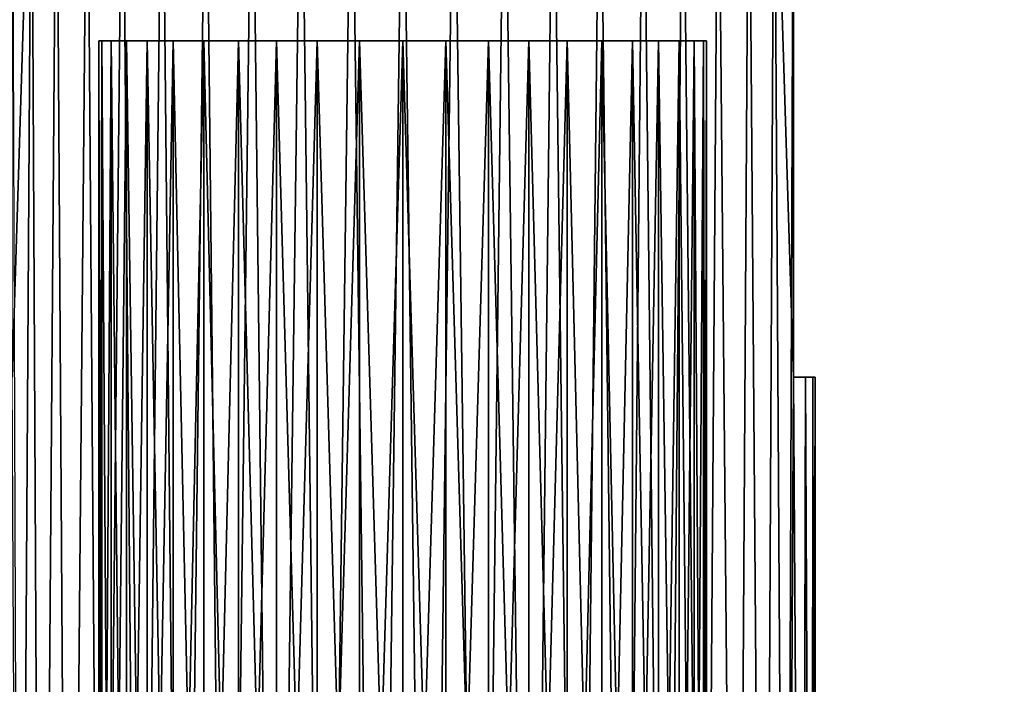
# Model space of a CAD drawing. Header units: millimetres. Extents: x -27 to 27, y -51 to 5.7.
# Tile 37 of 54: x -8.8 to 13.9, y -25.8 to -10.5. Entities that reach past the tile are written whole.
import ezdxf

# ---------------------------------------------------------------- set-up
doc = ezdxf.new("R2010")
doc.units = ezdxf.units.MM
doc.header["$LTSCALE"] = 52.148148
for name, color, linetype in [('13', 7, 'CONTINUOUS'), ('14', 7, 'CONTINUOUS'), ('15', 7, 'CONTINUOUS'), ('2', 7, 'CONTINUOUS'), ('3', 7, 'CONTINUOUS'), ('6', 7, 'CONTINUOUS'), ('60', 7, 'CONTINUOUS'), ('61', 7, 'CONTINUOUS'), ('7', 7, 'CONTINUOUS')]:
    doc.layers.add(name, color=color, linetype=linetype)

msp = doc.modelspace()

# ---------------------------------------------------------------- linework, layer by layer
at = {"layer": '13', "linetype": 'Continuous'}
for points in [[(-4.975, -11, 0.223), (-7, -11), (-5, -11), (-4.975, -11, 0.223)], [(-4.901, -11, 0.434), (-7, -11), (-4.975, -11, 0.223), (-4.901, -11, 0.434)], [(-6.929, -11, 0.996), (-7, -11), (-4.434, -11, 0.901), (-6.929, -11, 0.996)], [(-7, -11), (-6.929, -11, -0.996), (-5, -11), (-7, -11)], [(-4.434, -11, 0.901), (-7, -11), (-4.623, -11, 0.782), (-4.434, -11, 0.901)], [(-4.623, -11, 0.782), (-7, -11), (-4.782, -11, 0.623), (-4.623, -11, 0.782)], [(-4.782, -11, 0.623), (-7, -11), (-4.901, -11, 0.434), (-4.782, -11, 0.623)], [(-4.223, -11, 0.975), (-6.929, -11, 0.996), (-4.434, -11, 0.901), (-4.223, -11, 0.975)], [(-4, -11, 1), (-6.929, -11, 0.996), (-4.223, -11, 0.975), (-4, -11, 1)], [(6.716, -11, 1.972), (-6.929, -11, 0.996), (-4, -11, 1), (6.716, -11, 1.972)], [(-6.716, -11, 1.972), (-6.929, -11, 0.996), (6.716, -11, 1.972), (-6.716, -11, 1.972)], [(-6.929, -11, -0.996), (-6.716, -11, -1.972), (-4, -11, -1), (-6.929, -11, -0.996)], [(-5, -11), (-6.929, -11, -0.996), (-4.975, -11, -0.223), (-5, -11)], [(-4.975, -11, -0.223), (-6.929, -11, -0.996), (-4.901, -11, -0.434), (-4.975, -11, -0.223)], [(-4.901, -11, -0.434), (-6.929, -11, -0.996), (-4.782, -11, -0.623), (-4.901, -11, -0.434)], [(-4.782, -11, -0.623), (-6.929, -11, -0.996), (-4.623, -11, -0.782), (-4.782, -11, -0.623)], [(-4.623, -11, -0.782), (-6.929, -11, -0.996), (-4.434, -11, -0.901), (-4.623, -11, -0.782)], [(-4.434, -11, -0.901), (-6.929, -11, -0.996), (-4.223, -11, -0.975), (-4.434, -11, -0.901)], [(-4.223, -11, -0.975), (-6.929, -11, -0.996), (-4, -11, -1), (-4.223, -11, -0.975)], [(-6.716, -11, -1.972), (6.929, -11, -0.996), (4, -11, -1), (-6.716, -11, -1.972)], [(6.716, -11, -1.972), (6.929, -11, -0.996), (-6.716, -11, -1.972), (6.716, -11, -1.972)], [(-6.367, -11, -2.908), (6.716, -11, -1.972), (-6.716, -11, -1.972), (-6.367, -11, -2.908)], [(-6.367, -11, 2.908), (-6.716, -11, 1.972), (-3.562, -11, 2.893), (-6.367, -11, 2.908)], [(-4, -11, -1), (-6.716, -11, -1.972), (4, -11, -1), (-4, -11, -1)], [(-3.375, -11, 2.847), (-6.716, -11, 1.972), (-3.182, -11, 2.847), (-3.375, -11, 2.847)], [(-3.562, -11, 2.893), (-6.716, -11, 1.972), (-3.375, -11, 2.847), (-3.562, -11, 2.893)], [(-6.716, -11, 1.972), (6.367, -11, 2.908), (-3.182, -11, 2.847), (-6.716, -11, 1.972)], [(6.367, -11, 2.908), (-6.716, -11, 1.972), (6.716, -11, 1.972), (6.367, -11, 2.908)], [(6.716, -11, -1.972), (-6.367, -11, -2.908), (3.182, -11, -2.847), (6.716, -11, -1.972)], [(-6.367, -11, -2.908), (-5.889, -11, -3.784), (2.824, -11, -2.983), (-6.367, -11, -2.908)], [(3.182, -11, -2.847), (-6.367, -11, -2.908), (2.995, -11, -2.893), (3.182, -11, -2.847)], [(2.995, -11, -2.893), (-6.367, -11, -2.908), (2.824, -11, -2.983), (2.995, -11, -2.893)], [(-5.889, -11, 3.784), (-6.367, -11, 2.908), (-4.079, -11, 3.641), (-5.889, -11, 3.784)], [(-3.733, -11, 2.983), (-6.367, -11, 2.908), (-3.562, -11, 2.893), (-3.733, -11, 2.983)], [(-3.878, -11, 3.111), (-6.367, -11, 2.908), (-3.733, -11, 2.983), (-3.878, -11, 3.111)], [(-3.987, -11, 3.27), (-6.367, -11, 2.908), (-3.878, -11, 3.111), (-3.987, -11, 3.27)], [(-4.055, -11, 3.45), (-6.367, -11, 2.908), (-3.987, -11, 3.27), (-4.055, -11, 3.45)], [(-4.079, -11, 3.641), (-6.367, -11, 2.908), (-4.055, -11, 3.45), (-4.079, -11, 3.641)], [(2.479, -11, -3.641), (-5.889, -11, -3.784), (2.502, -11, -3.833), (2.479, -11, -3.641)], [(-5.889, -11, -3.784), (2.479, -11, -3.641), (2.502, -11, -3.45), (-5.889, -11, -3.784)], [(2.824, -11, -2.983), (-5.889, -11, -3.784), (2.68, -11, -3.111), (2.824, -11, -2.983)], [(2.68, -11, -3.111), (-5.889, -11, -3.784), (2.57, -11, -3.27), (2.68, -11, -3.111)], [(2.57, -11, -3.27), (-5.889, -11, -3.784), (2.502, -11, -3.45), (2.57, -11, -3.27)], [(-4.055, -11, 3.833), (-5.889, -11, 3.784), (-4.079, -11, 3.641), (-4.055, -11, 3.833)], [(-3.987, -11, 4.013), (-5.889, -11, 3.784), (-4.055, -11, 3.833), (-3.987, -11, 4.013)], [(-3.878, -11, 4.172), (-5.889, -11, 3.784), (-3.987, -11, 4.013), (-3.878, -11, 4.172)], [(-3.733, -11, 4.3), (-5.889, -11, 3.784), (-3.878, -11, 4.172), (-3.733, -11, 4.3)], [(-3.562, -11, 4.389), (-5.889, -11, 3.784), (-3.733, -11, 4.3), (-3.562, -11, 4.389)], [(-5.889, -11, -3.784), (-5.29, -11, -4.584), (2.502, -11, -3.833), (-5.889, -11, -3.784)], [(-5.29, -11, 4.584), (-5.889, -11, 3.784), (-3.562, -11, 4.389), (-5.29, -11, 4.584)], [(2.68, -11, -4.172), (-5.29, -11, -4.584), (2.824, -11, -4.3), (2.68, -11, -4.172)], [(2.824, -11, -4.3), (-5.29, -11, -4.584), (2.995, -11, -4.389), (2.824, -11, -4.3)], [(2.995, -11, -4.389), (-5.29, -11, -4.584), (3.182, -11, -4.436), (2.995, -11, -4.389)], [(3.182, -11, -4.436), (-5.29, -11, -4.584), (3.375, -11, -4.436), (3.182, -11, -4.436)], [(2.57, -11, -4.013), (-5.29, -11, -4.584), (2.68, -11, -4.172), (2.57, -11, -4.013)], [(-4.584, -11, 5.29), (-5.29, -11, 4.584), (4.584, -11, 5.29), (-4.584, -11, 5.29)], [(-3.375, -11, 4.436), (-5.29, -11, 4.584), (-3.562, -11, 4.389), (-3.375, -11, 4.436)], [(5.29, -11, 4.584), (-5.29, -11, 4.584), (-3.375, -11, 4.436), (5.29, -11, 4.584)], [(4.584, -11, 5.29), (-5.29, -11, 4.584), (5.29, -11, 4.584), (4.584, -11, 5.29)], [(-4.584, -11, -5.29), (5.29, -11, -4.584), (-5.29, -11, -4.584), (-4.584, -11, -5.29)], [(2.502, -11, -3.833), (-5.29, -11, -4.584), (2.57, -11, -4.013), (2.502, -11, -3.833)], [(-5.29, -11, -4.584), (5.29, -11, -4.584), (3.375, -11, -4.436), (-5.29, -11, -4.584)], [(4.584, -11, -5.29), (5.29, -11, -4.584), (-4.584, -11, -5.29), (4.584, -11, -5.29)], [(3.785, -11, 5.889), (-4.584, -11, 5.29), (4.584, -11, 5.29), (3.785, -11, 5.889)], [(-3.785, -11, 5.889), (-4.584, -11, 5.29), (3.785, -11, 5.889), (-3.785, -11, 5.889)], [(-3.785, -11, -5.889), (4.584, -11, -5.29), (-4.584, -11, -5.29), (-3.785, -11, -5.889)], [(6.716, -11, 1.972), (-4, -11, 1), (4, -11, 1), (6.716, -11, 1.972)], [(3.777, -11, -0.975), (-4, -11, -1), (4, -11, -1), (3.777, -11, -0.975)], [(-4, -11, 1), (-3.777, -11, 0.975), (4, -11, 1), (-4, -11, 1)], [(-3.777, -11, -0.975), (-4, -11, -1), (3.777, -11, -0.975), (-3.777, -11, -0.975)], [(2.908, -11, 6.367), (-3.785, -11, 5.889), (3.785, -11, 5.889), (2.908, -11, 6.367)], [(-2.908, -11, 6.367), (-3.785, -11, 5.889), (2.908, -11, 6.367), (-2.908, -11, 6.367)], [(3.785, -11, -5.889), (4.584, -11, -5.29), (-3.785, -11, -5.889), (3.785, -11, -5.889)], [(-2.908, -11, -6.367), (3.785, -11, -5.889), (-3.785, -11, -5.889), (-2.908, -11, -6.367)], [(-3.566, -11, -0.901), (-3.777, -11, -0.975), (3.566, -11, -0.901), (-3.566, -11, -0.901)], [(3.566, -11, -0.901), (-3.777, -11, -0.975), (3.777, -11, -0.975), (3.566, -11, -0.901)], [(-3.777, -11, 0.975), (-3.566, -11, 0.901), (3.777, -11, 0.975), (-3.777, -11, 0.975)], [(4, -11, 1), (-3.777, -11, 0.975), (3.777, -11, 0.975), (4, -11, 1)], [(-3.377, -11, -0.782), (-3.566, -11, -0.901), (3.377, -11, -0.782), (-3.377, -11, -0.782)], [(3.377, -11, -0.782), (-3.566, -11, -0.901), (3.566, -11, -0.901), (3.377, -11, -0.782)], [(-3.566, -11, 0.901), (-3.377, -11, 0.782), (3.566, -11, 0.901), (-3.566, -11, 0.901)], [(3.777, -11, 0.975), (-3.566, -11, 0.901), (3.566, -11, 0.901), (3.777, -11, 0.975)], [(-3.218, -11, -0.623), (-3.377, -11, -0.782), (3.218, -11, -0.623), (-3.218, -11, -0.623)], [(3.218, -11, -0.623), (-3.377, -11, -0.782), (3.377, -11, -0.782), (3.218, -11, -0.623)], [(-3.377, -11, 0.782), (-3.218, -11, 0.623), (3.377, -11, 0.782), (-3.377, -11, 0.782)], [(3.566, -11, 0.901), (-3.377, -11, 0.782), (3.377, -11, 0.782), (3.566, -11, 0.901)], [(-3.182, -11, 4.436), (5.29, -11, 4.584), (-3.375, -11, 4.436), (-3.182, -11, 4.436)], [(-3.099, -11, -0.434), (-3.218, -11, -0.623), (3.099, -11, -0.434), (-3.099, -11, -0.434)], [(3.099, -11, -0.434), (-3.218, -11, -0.623), (3.218, -11, -0.623), (3.099, -11, -0.434)], [(-3.218, -11, 0.623), (-3.099, -11, 0.434), (3.218, -11, 0.623), (-3.218, -11, 0.623)], [(3.377, -11, 0.782), (-3.218, -11, 0.623), (3.218, -11, 0.623), (3.377, -11, 0.782)], [(-2.995, -11, 4.389), (5.29, -11, 4.584), (-3.182, -11, 4.436), (-2.995, -11, 4.389)], [(-3.182, -11, 2.847), (6.367, -11, 2.908), (-2.995, -11, 2.893), (-3.182, -11, 2.847)], [(-3.099, -11, 0.434), (-3.025, -11, 0.223), (3.099, -11, 0.434), (-3.099, -11, 0.434)], [(-3.025, -11, -0.223), (-3.099, -11, -0.434), (3.025, -11, -0.223), (-3.025, -11, -0.223)], [(3.025, -11, -0.223), (-3.099, -11, -0.434), (3.099, -11, -0.434), (3.025, -11, -0.223)], [(3.218, -11, 0.623), (-3.099, -11, 0.434), (3.099, -11, 0.434), (3.218, -11, 0.623)], [(-3.025, -11, 0.223), (-3, -11), (3.025, -11, 0.223), (-3.025, -11, 0.223)], [(-3, -11), (-3.025, -11, -0.223), (3, -11), (-3, -11)], [(3, -11), (-3.025, -11, -0.223), (3.025, -11, -0.223), (3, -11)], [(3.099, -11, 0.434), (-3.025, -11, 0.223), (3.025, -11, 0.223), (3.099, -11, 0.434)], [(3.025, -11, 0.223), (-3, -11), (3, -11), (3.025, -11, 0.223)], [(-2.824, -11, 4.3), (5.29, -11, 4.584), (-2.995, -11, 4.389), (-2.824, -11, 4.3)], [(-2.995, -11, 2.893), (6.367, -11, 2.908), (-2.824, -11, 2.983), (-2.995, -11, 2.893)], [(1.972, -11, 6.716), (-2.908, -11, 6.367), (2.908, -11, 6.367), (1.972, -11, 6.716)], [(-1.972, -11, 6.716), (-2.908, -11, 6.367), (1.972, -11, 6.716), (-1.972, -11, 6.716)], [(-1.972, -11, -6.716), (2.908, -11, -6.367), (-2.908, -11, -6.367), (-1.972, -11, -6.716)], [(2.908, -11, -6.367), (3.785, -11, -5.889), (-2.908, -11, -6.367), (2.908, -11, -6.367)], [(-2.68, -11, 4.172), (5.29, -11, 4.584), (-2.824, -11, 4.3), (-2.68, -11, 4.172)], [(6.367, -11, 2.908), (5.889, -11, 3.784), (-2.824, -11, 2.983), (6.367, -11, 2.908)], [(-2.824, -11, 2.983), (5.889, -11, 3.784), (-2.68, -11, 3.111), (-2.824, -11, 2.983)], [(-2.57, -11, 4.013), (5.29, -11, 4.584), (-2.68, -11, 4.172), (-2.57, -11, 4.013)], [(-2.68, -11, 3.111), (5.889, -11, 3.784), (-2.57, -11, 3.27), (-2.68, -11, 3.111)], [(-2.502, -11, 3.833), (5.29, -11, 4.584), (-2.57, -11, 4.013), (-2.502, -11, 3.833)], [(-2.57, -11, 3.27), (5.889, -11, 3.784), (-2.502, -11, 3.45), (-2.57, -11, 3.27)], [(5.889, -11, 3.784), (-2.479, -11, 3.641), (-2.502, -11, 3.45), (5.889, -11, 3.784)], [(-2.479, -11, 3.641), (5.889, -11, 3.784), (-2.502, -11, 3.833), (-2.479, -11, 3.641)], [(5.889, -11, 3.784), (5.29, -11, 4.584), (-2.502, -11, 3.833), (5.889, -11, 3.784)], [(-0.996, -11, 6.929), (-1.972, -11, 6.716), (0.996, -11, 6.929), (-0.996, -11, 6.929)], [(0.996, -11, 6.929), (-1.972, -11, 6.716), (1.972, -11, 6.716), (0.996, -11, 6.929)], [(1.972, -11, -6.716), (2.908, -11, -6.367), (-1.972, -11, -6.716), (1.972, -11, -6.716)], [(-0.996, -11, -6.929), (1.972, -11, -6.716), (-1.972, -11, -6.716), (-0.996, -11, -6.929)], [(0, -11, 7), (-0.996, -11, 6.929), (0.996, -11, 6.929), (0, -11, 7)], [(0.996, -11, -6.929), (1.972, -11, -6.716), (-0.996, -11, -6.929), (0.996, -11, -6.929)], [(0, -11, -7), (0.996, -11, -6.929), (-0.996, -11, -6.929), (0, -11, -7)], [(3.375, -11, -2.847), (6.716, -11, -1.972), (3.182, -11, -2.847), (3.375, -11, -2.847)], [(3.562, -11, -2.893), (6.716, -11, -1.972), (3.375, -11, -2.847), (3.562, -11, -2.893)], [(3.375, -11, -4.436), (5.29, -11, -4.584), (3.562, -11, -4.389), (3.375, -11, -4.436)], [(6.367, -11, -2.908), (6.716, -11, -1.972), (3.562, -11, -2.893), (6.367, -11, -2.908)], [(3.562, -11, -4.389), (5.889, -11, -3.784), (3.733, -11, -4.3), (3.562, -11, -4.389)], [(3.733, -11, -2.983), (6.367, -11, -2.908), (3.562, -11, -2.893), (3.733, -11, -2.983)], [(5.29, -11, -4.584), (5.889, -11, -3.784), (3.562, -11, -4.389), (5.29, -11, -4.584)], [(3.733, -11, -4.3), (5.889, -11, -3.784), (3.878, -11, -4.172), (3.733, -11, -4.3)], [(3.878, -11, -3.111), (6.367, -11, -2.908), (3.733, -11, -2.983), (3.878, -11, -3.111)], [(3.878, -11, -4.172), (5.889, -11, -3.784), (3.987, -11, -4.013), (3.878, -11, -4.172)], [(3.987, -11, -3.27), (6.367, -11, -2.908), (3.878, -11, -3.111), (3.987, -11, -3.27)], [(3.987, -11, -4.013), (5.889, -11, -3.784), (4.055, -11, -3.833), (3.987, -11, -4.013)], [(4.055, -11, -3.45), (6.367, -11, -2.908), (3.987, -11, -3.27), (4.055, -11, -3.45)], [(4, -11, -1), (6.929, -11, -0.996), (4.223, -11, -0.975), (4, -11, -1)], [(6.929, -11, 0.996), (6.716, -11, 1.972), (4, -11, 1), (6.929, -11, 0.996)], [(4.223, -11, 0.975), (6.929, -11, 0.996), (4, -11, 1), (4.223, -11, 0.975)], [(4.055, -11, -3.833), (5.889, -11, -3.784), (4.079, -11, -3.641), (4.055, -11, -3.833)], [(4.079, -11, -3.641), (6.367, -11, -2.908), (4.055, -11, -3.45), (4.079, -11, -3.641)], [(5.889, -11, -3.784), (6.367, -11, -2.908), (4.079, -11, -3.641), (5.889, -11, -3.784)], [(4.223, -11, -0.975), (6.929, -11, -0.996), (4.434, -11, -0.901), (4.223, -11, -0.975)], [(4.434, -11, 0.901), (6.929, -11, 0.996), (4.223, -11, 0.975), (4.434, -11, 0.901)], [(4.434, -11, -0.901), (7, -11), (4.623, -11, -0.782), (4.434, -11, -0.901)], [(6.929, -11, -0.996), (7, -11), (4.434, -11, -0.901), (6.929, -11, -0.996)], [(4.623, -11, 0.782), (6.929, -11, 0.996), (4.434, -11, 0.901), (4.623, -11, 0.782)], [(4.782, -11, 0.623), (6.929, -11, 0.996), (4.623, -11, 0.782), (4.782, -11, 0.623)], [(4.623, -11, -0.782), (7, -11), (4.782, -11, -0.623), (4.623, -11, -0.782)], [(4.901, -11, 0.434), (6.929, -11, 0.996), (4.782, -11, 0.623), (4.901, -11, 0.434)], [(4.782, -11, -0.623), (7, -11), (4.901, -11, -0.434), (4.782, -11, -0.623)], [(4.901, -11, -0.434), (7, -11), (4.975, -11, -0.223), (4.901, -11, -0.434)], [(4.975, -11, 0.223), (6.929, -11, 0.996), (4.901, -11, 0.434), (4.975, -11, 0.223)], [(5, -11), (6.929, -11, 0.996), (4.975, -11, 0.223), (5, -11)], [(7, -11), (5, -11), (4.975, -11, -0.223), (7, -11)], [(7, -11), (6.929, -11, 0.996), (5, -11), (7, -11)]]:
    msp.add_3dface(points, dxfattribs=at)
at = {"layer": '14', "linetype": 'Continuous'}
for points in [[(-7, -44), (-6.929, -11, 0.996), (-6.929, -44, 0.996), (-7, -44)], [(-7, -11), (-6.929, -11, 0.996), (-7, -44), (-7, -11)], [(-6.929, -44, 0.996), (-6.716, -11, 1.972), (-6.716, -44, 1.972), (-6.929, -44, 0.996)], [(-6.929, -11, 0.996), (-6.716, -11, 1.972), (-6.929, -44, 0.996), (-6.929, -11, 0.996)], [(-6.716, -44, 1.972), (-6.367, -11, 2.908), (-6.367, -44, 2.908), (-6.716, -44, 1.972)], [(-6.716, -11, 1.972), (-6.367, -11, 2.908), (-6.716, -44, 1.972), (-6.716, -11, 1.972)], [(-6.367, -44, 2.908), (-5.889, -11, 3.784), (-5.889, -44, 3.784), (-6.367, -44, 2.908)], [(-6.367, -11, 2.908), (-5.889, -11, 3.784), (-6.367, -44, 2.908), (-6.367, -11, 2.908)], [(-5.889, -11, 3.784), (-5.29, -11, 4.584), (-5.889, -44, 3.784), (-5.889, -11, 3.784)], [(-5.889, -44, 3.784), (-5.29, -11, 4.584), (-5.29, -44, 4.584), (-5.889, -44, 3.784)], [(-5.29, -44, 4.584), (-4.584, -11, 5.29), (-4.584, -44, 5.29), (-5.29, -44, 4.584)], [(-5.29, -11, 4.584), (-4.584, -11, 5.29), (-5.29, -44, 4.584), (-5.29, -11, 4.584)], [(-4.584, -44, 5.29), (-3.785, -11, 5.889), (-3.784, -44, 5.889), (-4.584, -44, 5.29)], [(-4.584, -11, 5.29), (-3.785, -11, 5.889), (-4.584, -44, 5.29), (-4.584, -11, 5.29)], [(-3.785, -11, 5.889), (-2.908, -11, 6.367), (-3.784, -44, 5.889), (-3.785, -11, 5.889)], [(-3.784, -44, 5.889), (-2.908, -11, 6.367), (-2.908, -44, 6.367), (-3.784, -44, 5.889)], [(-2.908, -44, 6.367), (-1.972, -11, 6.716), (-1.972, -44, 6.716), (-2.908, -44, 6.367)], [(-2.908, -11, 6.367), (-1.972, -11, 6.716), (-2.908, -44, 6.367), (-2.908, -11, 6.367)], [(-1.972, -44, 6.716), (-0.996, -11, 6.929), (-0.996, -44, 6.929), (-1.972, -44, 6.716)], [(-1.972, -11, 6.716), (-0.996, -11, 6.929), (-1.972, -44, 6.716), (-1.972, -11, 6.716)], [(-0.996, -11, 6.929), (0, -11, 7), (-0.996, -44, 6.929), (-0.996, -11, 6.929)], [(-0.996, -44, 6.929), (0, -11, 7), (0, -44, 7), (-0.996, -44, 6.929)], [(0, -11, 7), (0.996, -11, 6.929), (0, -44, 7), (0, -11, 7)], [(0, -44, 7), (0.996, -11, 6.929), (0.996, -44, 6.929), (0, -44, 7)], [(0.996, -11, 6.929), (1.972, -11, 6.716), (0.996, -44, 6.929), (0.996, -11, 6.929)], [(0.996, -44, 6.929), (1.972, -11, 6.716), (1.972, -44, 6.716), (0.996, -44, 6.929)], [(1.972, -11, 6.716), (2.908, -11, 6.367), (1.972, -44, 6.716), (1.972, -11, 6.716)], [(1.972, -44, 6.716), (2.908, -11, 6.367), (2.908, -44, 6.367), (1.972, -44, 6.716)], [(2.908, -11, 6.367), (3.785, -11, 5.889), (2.908, -44, 6.367), (2.908, -11, 6.367)], [(2.908, -44, 6.367), (3.785, -11, 5.889), (3.784, -44, 5.889), (2.908, -44, 6.367)], [(3.784, -44, 5.889), (4.584, -11, 5.29), (4.584, -44, 5.29), (3.784, -44, 5.889)], [(3.785, -11, 5.889), (4.584, -11, 5.29), (3.784, -44, 5.889), (3.785, -11, 5.889)], [(4.584, -44, 5.29), (5.29, -11, 4.584), (5.29, -44, 4.584), (4.584, -44, 5.29)], [(4.584, -11, 5.29), (5.29, -11, 4.584), (4.584, -44, 5.29), (4.584, -11, 5.29)], [(5.29, -44, 4.584), (5.889, -11, 3.784), (5.889, -44, 3.784), (5.29, -44, 4.584)], [(5.29, -11, 4.584), (5.889, -11, 3.784), (5.29, -44, 4.584), (5.29, -11, 4.584)], [(5.889, -44, 3.784), (6.367, -11, 2.908), (6.367, -44, 2.908), (5.889, -44, 3.784)], [(5.889, -11, 3.784), (6.367, -11, 2.908), (5.889, -44, 3.784), (5.889, -11, 3.784)], [(6.367, -44, 2.908), (6.716, -11, 1.972), (6.716, -44, 1.972), (6.367, -44, 2.908)], [(6.367, -11, 2.908), (6.716, -11, 1.972), (6.367, -44, 2.908), (6.367, -11, 2.908)], [(6.716, -44, 1.972), (6.929, -11, 0.996), (6.929, -44, 0.996), (6.716, -44, 1.972)], [(6.716, -11, 1.972), (6.929, -11, 0.996), (6.716, -44, 1.972), (6.716, -11, 1.972)], [(6.929, -44, 0.996), (7, -11), (7, -44), (6.929, -44, 0.996)], [(6.929, -11, 0.996), (7, -11), (6.929, -44, 0.996), (6.929, -11, 0.996)]]:
    msp.add_3dface(points, dxfattribs=at)
at = {"layer": '15', "linetype": 'Continuous'}
for points in [[(-6.929, -11, -0.996), (-7, -11), (-6.929, -44, -0.996), (-6.929, -11, -0.996)], [(-7, -11), (-7, -44), (-6.929, -44, -0.996), (-7, -11)], [(-6.716, -44, -1.972), (-6.929, -11, -0.996), (-6.929, -44, -0.996), (-6.716, -44, -1.972)], [(-6.716, -11, -1.972), (-6.929, -11, -0.996), (-6.716, -44, -1.972), (-6.716, -11, -1.972)], [(-6.367, -44, -2.908), (-6.716, -11, -1.972), (-6.716, -44, -1.972), (-6.367, -44, -2.908)], [(-6.367, -11, -2.908), (-6.716, -11, -1.972), (-6.367, -44, -2.908), (-6.367, -11, -2.908)], [(-5.889, -44, -3.784), (-6.367, -11, -2.908), (-6.367, -44, -2.908), (-5.889, -44, -3.784)], [(-5.889, -11, -3.784), (-6.367, -11, -2.908), (-5.889, -44, -3.784), (-5.889, -11, -3.784)], [(-5.29, -44, -4.584), (-5.889, -11, -3.784), (-5.889, -44, -3.784), (-5.29, -44, -4.584)], [(-5.29, -11, -4.584), (-5.889, -11, -3.784), (-5.29, -44, -4.584), (-5.29, -11, -4.584)], [(-4.584, -44, -5.29), (-5.29, -11, -4.584), (-5.29, -44, -4.584), (-4.584, -44, -5.29)], [(-4.584, -11, -5.29), (-5.29, -11, -4.584), (-4.584, -44, -5.29), (-4.584, -11, -5.29)], [(-3.784, -44, -5.889), (-4.584, -11, -5.29), (-4.584, -44, -5.29), (-3.784, -44, -5.889)], [(-3.785, -11, -5.889), (-4.584, -11, -5.29), (-3.784, -44, -5.889), (-3.785, -11, -5.889)], [(-2.908, -44, -6.367), (-3.785, -11, -5.889), (-3.784, -44, -5.889), (-2.908, -44, -6.367)], [(-2.908, -11, -6.367), (-3.785, -11, -5.889), (-2.908, -44, -6.367), (-2.908, -11, -6.367)], [(-1.972, -44, -6.716), (-2.908, -11, -6.367), (-2.908, -44, -6.367), (-1.972, -44, -6.716)], [(-1.972, -11, -6.716), (-2.908, -11, -6.367), (-1.972, -44, -6.716), (-1.972, -11, -6.716)], [(-0.996, -11, -6.929), (-1.972, -11, -6.716), (-0.996, -44, -6.929), (-0.996, -11, -6.929)], [(-0.996, -44, -6.929), (-1.972, -11, -6.716), (-1.972, -44, -6.716), (-0.996, -44, -6.929)], [(0, -11, -7), (-0.996, -11, -6.929), (0, -44, -7), (0, -11, -7)], [(0, -44, -7), (-0.996, -11, -6.929), (-0.996, -44, -6.929), (0, -44, -7)], [(0.996, -11, -6.929), (0, -11, -7), (0.996, -44, -6.929), (0.996, -11, -6.929)], [(0.996, -44, -6.929), (0, -11, -7), (0, -44, -7), (0.996, -44, -6.929)], [(1.972, -11, -6.716), (0.996, -11, -6.929), (1.972, -44, -6.716), (1.972, -11, -6.716)], [(1.972, -44, -6.716), (0.996, -11, -6.929), (0.996, -44, -6.929), (1.972, -44, -6.716)], [(2.908, -44, -6.367), (1.972, -11, -6.716), (1.972, -44, -6.716), (2.908, -44, -6.367)], [(2.908, -11, -6.367), (1.972, -11, -6.716), (2.908, -44, -6.367), (2.908, -11, -6.367)], [(3.784, -44, -5.889), (2.908, -11, -6.367), (2.908, -44, -6.367), (3.784, -44, -5.889)], [(3.785, -11, -5.889), (2.908, -11, -6.367), (3.784, -44, -5.889), (3.785, -11, -5.889)], [(4.584, -44, -5.29), (3.785, -11, -5.889), (3.784, -44, -5.889), (4.584, -44, -5.29)], [(4.584, -11, -5.29), (3.785, -11, -5.889), (4.584, -44, -5.29), (4.584, -11, -5.29)], [(5.29, -44, -4.584), (4.584, -11, -5.29), (4.584, -44, -5.29), (5.29, -44, -4.584)], [(5.29, -11, -4.584), (4.584, -11, -5.29), (5.29, -44, -4.584), (5.29, -11, -4.584)], [(5.889, -44, -3.784), (5.29, -11, -4.584), (5.29, -44, -4.584), (5.889, -44, -3.784)], [(5.889, -11, -3.784), (5.29, -11, -4.584), (5.889, -44, -3.784), (5.889, -11, -3.784)], [(6.367, -44, -2.908), (5.889, -11, -3.784), (5.889, -44, -3.784), (6.367, -44, -2.908)], [(6.367, -11, -2.908), (5.889, -11, -3.784), (6.367, -44, -2.908), (6.367, -11, -2.908)], [(6.716, -44, -1.972), (6.367, -11, -2.908), (6.367, -44, -2.908), (6.716, -44, -1.972)], [(6.716, -11, -1.972), (6.367, -11, -2.908), (6.716, -44, -1.972), (6.716, -11, -1.972)], [(6.929, -11, -0.996), (6.716, -11, -1.972), (6.929, -44, -0.996), (6.929, -11, -0.996)], [(6.929, -44, -0.996), (6.716, -11, -1.972), (6.716, -44, -1.972), (6.929, -44, -0.996)], [(7, -11), (6.929, -11, -0.996), (7, -44), (7, -11)], [(7, -44), (6.929, -11, -0.996), (6.929, -44, -0.996), (7, -44)]]:
    msp.add_3dface(points, dxfattribs=at)
at = {"layer": '2', "linetype": 'Continuous'}
for points in [[(-8.553, -4.5, 4.135), (-9, -4.5, 3.041), (-8.833, -50.5, 3.497), (-8.553, -4.5, 4.135)], [(-8.325, -50.5, 4.577), (-8.553, -4.5, 4.135), (-8.833, -50.5, 3.497), (-8.325, -50.5, 4.577)], [(-7.973, -4.5, 5.165), (-8.553, -4.5, 4.135), (-8.325, -50.5, 4.577), (-7.973, -4.5, 5.165)], [(-7.686, -50.5, 5.584), (-7.973, -4.5, 5.165), (-8.325, -50.5, 4.577), (-7.686, -50.5, 5.584)], [(-7.27, -4.5, 6.115), (-7.973, -4.5, 5.165), (-7.686, -50.5, 5.584), (-7.27, -4.5, 6.115)], [(-6.925, -50.5, 6.503), (-7.27, -4.5, 6.115), (-7.686, -50.5, 5.584), (-6.925, -50.5, 6.503)], [(-6.454, -4.5, 6.971), (-7.27, -4.5, 6.115), (-6.925, -50.5, 6.503), (-6.454, -4.5, 6.971)], [(-6.056, -50.5, 7.32), (-6.454, -4.5, 6.971), (-6.925, -50.5, 6.503), (-6.056, -50.5, 7.32)], [(-5.539, -4.5, 7.718), (-6.454, -4.5, 6.971), (-6.056, -50.5, 7.32), (-5.539, -4.5, 7.718)], [(-5.09, -50.5, 8.021), (-5.539, -4.5, 7.718), (-6.056, -50.5, 7.32), (-5.09, -50.5, 8.021)], [(-4.538, -4.5, 8.346), (-5.539, -4.5, 7.718), (-5.09, -50.5, 8.021), (-4.538, -4.5, 8.346)], [(-4.045, -50.5, 8.596), (-4.538, -4.5, 8.346), (-5.09, -50.5, 8.021), (-4.045, -50.5, 8.596)], [(-3.466, -4.5, 8.845), (-4.538, -4.5, 8.346), (-4.045, -50.5, 8.596), (-3.466, -4.5, 8.845)], [(-2.936, -50.5, 9.035), (-3.466, -4.5, 8.845), (-4.045, -50.5, 8.596), (-2.936, -50.5, 9.035)], [(-2.341, -4.5, 9.207), (-3.466, -4.5, 8.845), (-2.936, -50.5, 9.035), (-2.341, -4.5, 9.207)], [(-1.78, -50.5, 9.332), (-2.341, -4.5, 9.207), (-2.936, -50.5, 9.035), (-1.78, -50.5, 9.332)], [(-1.18, -4.5, 9.426), (-2.341, -4.5, 9.207), (-1.78, -50.5, 9.332), (-1.18, -4.5, 9.426)], [(-0.597, -50.5, 9.481), (-1.18, -4.5, 9.426), (-1.78, -50.5, 9.332), (-0.597, -50.5, 9.481)], [(0, -4.5, 9.5), (-1.18, -4.5, 9.426), (-0.597, -50.5, 9.481), (0, -4.5, 9.5)], [(0.597, -50.5, 9.481), (0, -4.5, 9.5), (-0.597, -50.5, 9.481), (0.597, -50.5, 9.481)], [(1.18, -4.5, 9.426), (0, -4.5, 9.5), (0.597, -50.5, 9.481), (1.18, -4.5, 9.426)], [(1.78, -50.5, 9.332), (1.18, -4.5, 9.426), (0.597, -50.5, 9.481), (1.78, -50.5, 9.332)], [(2.341, -4.5, 9.207), (1.18, -4.5, 9.426), (1.78, -50.5, 9.332), (2.341, -4.5, 9.207)], [(2.936, -50.5, 9.035), (2.341, -4.5, 9.207), (1.78, -50.5, 9.332), (2.936, -50.5, 9.035)], [(3.466, -4.5, 8.845), (2.341, -4.5, 9.207), (2.936, -50.5, 9.035), (3.466, -4.5, 8.845)], [(4.045, -50.5, 8.596), (3.466, -4.5, 8.845), (2.936, -50.5, 9.035), (4.045, -50.5, 8.596)], [(4.538, -4.5, 8.346), (3.466, -4.5, 8.845), (4.045, -50.5, 8.596), (4.538, -4.5, 8.346)], [(5.09, -50.5, 8.021), (4.538, -4.5, 8.346), (4.045, -50.5, 8.596), (5.09, -50.5, 8.021)], [(5.539, -4.5, 7.718), (4.538, -4.5, 8.346), (5.09, -50.5, 8.021), (5.539, -4.5, 7.718)], [(6.056, -50.5, 7.32), (5.539, -4.5, 7.718), (5.09, -50.5, 8.021), (6.056, -50.5, 7.32)], [(6.454, -4.5, 6.971), (5.539, -4.5, 7.718), (6.056, -50.5, 7.32), (6.454, -4.5, 6.971)], [(6.925, -50.5, 6.503), (6.454, -4.5, 6.971), (6.056, -50.5, 7.32), (6.925, -50.5, 6.503)], [(7.27, -4.5, 6.115), (6.454, -4.5, 6.971), (6.925, -50.5, 6.503), (7.27, -4.5, 6.115)], [(7.686, -50.5, 5.584), (7.27, -4.5, 6.115), (6.925, -50.5, 6.503), (7.686, -50.5, 5.584)], [(7.973, -4.5, 5.165), (7.27, -4.5, 6.115), (7.686, -50.5, 5.584), (7.973, -4.5, 5.165)], [(8.325, -50.5, 4.577), (7.973, -4.5, 5.165), (7.686, -50.5, 5.584), (8.325, -50.5, 4.577)], [(8.553, -4.5, 4.135), (7.973, -4.5, 5.165), (8.325, -50.5, 4.577), (8.553, -4.5, 4.135)], [(8.833, -50.5, 3.497), (8.553, -4.5, 4.135), (8.325, -50.5, 4.577), (8.833, -50.5, 3.497)], [(9, -18.75, 3.041), (8.553, -4.5, 4.135), (8.833, -50.5, 3.497), (9, -18.75, 3.041)], [(9, -4.5, 3.041), (8.553, -4.5, 4.135), (9, -18.75, 3.041), (9, -4.5, 3.041)], [(9.202, -50.5, 2.363), (9, -18.75, 3.041), (8.833, -50.5, 3.497), (9.202, -50.5, 2.363)], [(9.277, -18.75, 2.048), (9, -18.75, 3.041), (9.202, -50.5, 2.363), (9.277, -18.75, 2.048)], [(9.425, -50.5, 1.191), (9.277, -18.75, 2.048), (9.202, -50.5, 2.363), (9.425, -50.5, 1.191)], [(9.444, -18.75, 1.03), (9.277, -18.75, 2.048), (9.425, -50.5, 1.191), (9.444, -18.75, 1.03)], [(9.5, -50.5), (9.444, -18.75, 1.03), (9.425, -50.5, 1.191), (9.5, -50.5)], [(9.5, -18.75), (9.444, -18.75, 1.03), (9.5, -50.5), (9.5, -18.75)]]:
    msp.add_3dface(points, dxfattribs=at)
at = {"layer": '3', "linetype": 'Continuous'}
for points in [[(-9, -18.75, -3.041), (-8.553, -4.5, -4.135), (-8.833, -50.5, -3.497), (-9, -18.75, -3.041)], [(-9, -4.5, -3.041), (-8.553, -4.5, -4.135), (-9, -18.75, -3.041), (-9, -4.5, -3.041)], [(-8.833, -50.5, -3.497), (-8.553, -4.5, -4.135), (-8.325, -50.5, -4.577), (-8.833, -50.5, -3.497)], [(-8.553, -4.5, -4.135), (-7.973, -4.5, -5.165), (-8.325, -50.5, -4.577), (-8.553, -4.5, -4.135)], [(-8.325, -50.5, -4.577), (-7.973, -4.5, -5.165), (-7.686, -50.5, -5.584), (-8.325, -50.5, -4.577)], [(-7.973, -4.5, -5.165), (-7.27, -4.5, -6.115), (-7.686, -50.5, -5.584), (-7.973, -4.5, -5.165)], [(-7.686, -50.5, -5.584), (-7.27, -4.5, -6.115), (-6.925, -50.5, -6.503), (-7.686, -50.5, -5.584)], [(-7.27, -4.5, -6.115), (-6.454, -4.5, -6.971), (-6.925, -50.5, -6.503), (-7.27, -4.5, -6.115)], [(-6.925, -50.5, -6.503), (-6.454, -4.5, -6.971), (-6.056, -50.5, -7.32), (-6.925, -50.5, -6.503)], [(-6.454, -4.5, -6.971), (-5.539, -4.5, -7.718), (-6.056, -50.5, -7.32), (-6.454, -4.5, -6.971)], [(-6.056, -50.5, -7.32), (-5.539, -4.5, -7.718), (-5.09, -50.5, -8.021), (-6.056, -50.5, -7.32)], [(-5.539, -4.5, -7.718), (-4.538, -4.5, -8.346), (-5.09, -50.5, -8.021), (-5.539, -4.5, -7.718)], [(-5.09, -50.5, -8.021), (-4.538, -4.5, -8.346), (-4.045, -50.5, -8.596), (-5.09, -50.5, -8.021)], [(-4.538, -4.5, -8.346), (-3.466, -4.5, -8.845), (-4.045, -50.5, -8.596), (-4.538, -4.5, -8.346)], [(-4.045, -50.5, -8.596), (-3.466, -4.5, -8.845), (-2.936, -50.5, -9.035), (-4.045, -50.5, -8.596)], [(-3.466, -4.5, -8.845), (-2.341, -4.5, -9.207), (-2.936, -50.5, -9.035), (-3.466, -4.5, -8.845)], [(-2.936, -50.5, -9.035), (-2.341, -4.5, -9.207), (-1.78, -50.5, -9.332), (-2.936, -50.5, -9.035)], [(-2.341, -4.5, -9.207), (-1.18, -4.5, -9.426), (-1.78, -50.5, -9.332), (-2.341, -4.5, -9.207)], [(-1.78, -50.5, -9.332), (-1.18, -4.5, -9.426), (-0.597, -50.5, -9.481), (-1.78, -50.5, -9.332)], [(-1.18, -4.5, -9.426), (0, -4.5, -9.5), (-0.597, -50.5, -9.481), (-1.18, -4.5, -9.426)], [(-0.597, -50.5, -9.481), (0, -4.5, -9.5), (0.597, -50.5, -9.481), (-0.597, -50.5, -9.481)], [(0, -4.5, -9.5), (1.18, -4.5, -9.426), (0.597, -50.5, -9.481), (0, -4.5, -9.5)], [(0.597, -50.5, -9.481), (1.18, -4.5, -9.426), (1.78, -50.5, -9.332), (0.597, -50.5, -9.481)], [(1.18, -4.5, -9.426), (2.341, -4.5, -9.207), (1.78, -50.5, -9.332), (1.18, -4.5, -9.426)], [(1.78, -50.5, -9.332), (2.341, -4.5, -9.207), (2.936, -50.5, -9.035), (1.78, -50.5, -9.332)], [(2.341, -4.5, -9.207), (3.466, -4.5, -8.845), (2.936, -50.5, -9.035), (2.341, -4.5, -9.207)], [(2.936, -50.5, -9.035), (3.466, -4.5, -8.845), (4.045, -50.5, -8.596), (2.936, -50.5, -9.035)], [(3.466, -4.5, -8.845), (4.538, -4.5, -8.346), (4.045, -50.5, -8.596), (3.466, -4.5, -8.845)], [(4.045, -50.5, -8.596), (4.538, -4.5, -8.346), (5.09, -50.5, -8.021), (4.045, -50.5, -8.596)], [(4.538, -4.5, -8.346), (5.539, -4.5, -7.718), (5.09, -50.5, -8.021), (4.538, -4.5, -8.346)], [(5.09, -50.5, -8.021), (5.539, -4.5, -7.718), (6.056, -50.5, -7.32), (5.09, -50.5, -8.021)], [(5.539, -4.5, -7.718), (6.454, -4.5, -6.971), (6.056, -50.5, -7.32), (5.539, -4.5, -7.718)], [(6.056, -50.5, -7.32), (6.454, -4.5, -6.971), (6.925, -50.5, -6.503), (6.056, -50.5, -7.32)], [(6.454, -4.5, -6.971), (7.27, -4.5, -6.115), (6.925, -50.5, -6.503), (6.454, -4.5, -6.971)], [(6.925, -50.5, -6.503), (7.27, -4.5, -6.115), (7.686, -50.5, -5.584), (6.925, -50.5, -6.503)], [(7.27, -4.5, -6.115), (7.973, -4.5, -5.165), (7.686, -50.5, -5.584), (7.27, -4.5, -6.115)], [(7.686, -50.5, -5.584), (7.973, -4.5, -5.165), (8.325, -50.5, -4.577), (7.686, -50.5, -5.584)], [(7.973, -4.5, -5.165), (8.553, -4.5, -4.135), (8.325, -50.5, -4.577), (7.973, -4.5, -5.165)], [(8.325, -50.5, -4.577), (8.553, -4.5, -4.135), (8.833, -50.5, -3.497), (8.325, -50.5, -4.577)], [(8.553, -4.5, -4.135), (9, -4.5, -3.041), (8.833, -50.5, -3.497), (8.553, -4.5, -4.135)], [(9, -4.5, -3.041), (9, -18.75, -3.041), (8.833, -50.5, -3.497), (9, -4.5, -3.041)], [(8.833, -50.5, -3.497), (9, -18.75, -3.041), (9.202, -50.5, -2.363), (8.833, -50.5, -3.497)], [(9, -18.75, -3.041), (9.277, -18.75, -2.048), (9.202, -50.5, -2.363), (9, -18.75, -3.041)], [(9.202, -50.5, -2.363), (9.277, -18.75, -2.048), (9.425, -50.5, -1.191), (9.202, -50.5, -2.363)], [(9.277, -18.75, -2.048), (9.444, -18.75, -1.03), (9.425, -50.5, -1.191), (9.277, -18.75, -2.048)], [(9.444, -18.75, -1.03), (9.5, -18.75), (9.425, -50.5, -1.191), (9.444, -18.75, -1.03)], [(9.5, -18.75), (9.5, -50.5), (9.425, -50.5, -1.191), (9.5, -18.75)]]:
    msp.add_3dface(points, dxfattribs=at)
at = {"layer": '6', "linetype": 'Continuous'}
for points in [[(9, -18.75, 3.041), (9.277, -18.75, -2.048), (9, -18.75, -3.041), (9, -18.75, 3.041)], [(9, -18.75, 3.041), (9.277, -18.75, 2.048), (9.444, -18.75, 1.03), (9, -18.75, 3.041)], [(9, -18.75, 3.041), (9.444, -18.75, 1.03), (9.5, -18.75), (9, -18.75, 3.041)], [(9, -18.75, 3.041), (9.5, -18.75), (9.444, -18.75, -1.03), (9, -18.75, 3.041)], [(9, -18.75, 3.041), (9.444, -18.75, -1.03), (9.277, -18.75, -2.048), (9, -18.75, 3.041)]]:
    msp.add_3dface(points, dxfattribs=at)
at = {"layer": '60', "linetype": 'Continuous'}
for points in [[(9.79, 2.248, 2.1), (9.841, 2.281, 2.245), (26.93, -24.656, 2.1), (9.79, 2.248, 2.1)], [(9.841, 2.281, 2.555), (9.79, 2.248, 2.7), (26.981, -24.624, 2.555), (9.841, 2.281, 2.555)], [(9.858, 2.292, 2.4), (9.841, 2.281, 2.555), (26.998, -24.613, 2.4), (9.858, 2.292, 2.4)], [(9.841, 2.281, 2.245), (9.858, 2.292, 2.4), (26.981, -24.624, 2.245), (9.841, 2.281, 2.245)], [(9.841, 2.281, 2.245), (26.981, -24.624, 2.245), (26.93, -24.656, 2.1), (9.841, 2.281, 2.245)], [(9.841, 2.281, 2.555), (26.981, -24.624, 2.555), (26.998, -24.613, 2.4), (9.841, 2.281, 2.555)], [(9.858, 2.292, 2.4), (26.998, -24.613, 2.4), (26.981, -24.624, 2.245), (9.858, 2.292, 2.4)], [(9.483, 2.053, 2.98), (9.352, 1.969, 3), (26.623, -24.851, 2.98), (9.483, 2.053, 2.98)], [(9.352, 1.969, 1.8), (9.483, 2.053, 1.82), (26.492, -24.935, 1.8), (9.352, 1.969, 1.8)], [(9.483, 2.053, 1.82), (9.605, 2.13, 1.88), (26.623, -24.851, 1.82), (9.483, 2.053, 1.82)], [(9.605, 2.13, 2.92), (9.483, 2.053, 2.98), (26.745, -24.774, 2.92), (9.605, 2.13, 2.92)], [(9.483, 2.053, 2.98), (26.623, -24.851, 2.98), (26.745, -24.774, 2.92), (9.483, 2.053, 2.98)], [(26.492, -24.935, 1.8), (9.483, 2.053, 1.82), (26.623, -24.851, 1.82), (26.492, -24.935, 1.8)], [(9.605, 2.13, 1.88), (9.71, 2.197, 1.976), (26.745, -24.774, 1.88), (9.605, 2.13, 1.88)], [(9.71, 2.197, 2.824), (9.605, 2.13, 2.92), (26.85, -24.707, 2.824), (9.71, 2.197, 2.824)], [(9.605, 2.13, 1.88), (26.745, -24.774, 1.88), (26.623, -24.851, 1.82), (9.605, 2.13, 1.88)], [(9.605, 2.13, 2.92), (26.745, -24.774, 2.92), (26.85, -24.707, 2.824), (9.605, 2.13, 2.92)], [(9.71, 2.197, 1.976), (9.79, 2.248, 2.1), (26.85, -24.707, 1.976), (9.71, 2.197, 1.976)], [(9.79, 2.248, 2.7), (9.71, 2.197, 2.824), (26.93, -24.656, 2.7), (9.79, 2.248, 2.7)], [(9.71, 2.197, 1.976), (26.85, -24.707, 1.976), (26.745, -24.774, 1.88), (9.71, 2.197, 1.976)], [(9.71, 2.197, 2.824), (26.85, -24.707, 2.824), (26.93, -24.656, 2.7), (9.71, 2.197, 2.824)], [(9.79, 2.248, 2.1), (26.93, -24.656, 2.1), (26.85, -24.707, 1.976), (9.79, 2.248, 2.1)], [(9.79, 2.248, 2.7), (26.93, -24.656, 2.7), (26.981, -24.624, 2.555), (9.79, 2.248, 2.7)], [(9.352, 1.969, 3), (26.492, -24.935, 3), (26.623, -24.851, 2.98), (9.352, 1.969, 3)]]:
    msp.add_3dface(points, dxfattribs=at)
at = {"layer": '61', "linetype": 'Continuous'}
for points in [[(9.099, 1.808, 2.92), (26.361, -25.018, 2.98), (9.221, 1.886, 2.98), (9.099, 1.808, 2.92)], [(9.221, 1.886, 1.82), (26.239, -25.096, 1.88), (9.099, 1.808, 1.88), (9.221, 1.886, 1.82)], [(9.352, 1.969, 1.8), (26.361, -25.018, 1.82), (9.221, 1.886, 1.82), (9.352, 1.969, 1.8)], [(26.492, -24.935, 3), (9.352, 1.969, 3), (9.221, 1.886, 2.98), (26.492, -24.935, 3)], [(26.361, -25.018, 2.98), (26.492, -24.935, 3), (9.221, 1.886, 2.98), (26.361, -25.018, 2.98)], [(26.361, -25.018, 1.82), (26.239, -25.096, 1.88), (9.221, 1.886, 1.82), (26.361, -25.018, 1.82)], [(9.352, 1.969, 1.8), (26.492, -24.935, 1.8), (26.361, -25.018, 1.82), (9.352, 1.969, 1.8)], [(8.863, 1.658, 2.245), (25.986, -25.257, 2.4), (8.846, 1.647, 2.4), (8.863, 1.658, 2.245)], [(8.846, 1.647, 2.4), (26.003, -25.246, 2.555), (8.863, 1.658, 2.555), (8.846, 1.647, 2.4)], [(25.986, -25.257, 2.4), (26.003, -25.246, 2.555), (8.846, 1.647, 2.4), (25.986, -25.257, 2.4)], [(8.863, 1.658, 2.555), (26.054, -25.214, 2.7), (8.914, 1.69, 2.7), (8.863, 1.658, 2.555)], [(8.914, 1.69, 2.1), (26.003, -25.246, 2.245), (8.863, 1.658, 2.245), (8.914, 1.69, 2.1)], [(26.003, -25.246, 2.245), (25.986, -25.257, 2.4), (8.863, 1.658, 2.245), (26.003, -25.246, 2.245)], [(26.003, -25.246, 2.555), (26.054, -25.214, 2.7), (8.863, 1.658, 2.555), (26.003, -25.246, 2.555)], [(8.914, 1.69, 2.7), (26.134, -25.163, 2.824), (8.994, 1.741, 2.824), (8.914, 1.69, 2.7)], [(8.994, 1.741, 1.976), (26.054, -25.214, 2.1), (8.914, 1.69, 2.1), (8.994, 1.741, 1.976)], [(26.054, -25.214, 2.1), (26.003, -25.246, 2.245), (8.914, 1.69, 2.1), (26.054, -25.214, 2.1)], [(26.054, -25.214, 2.7), (26.134, -25.163, 2.824), (8.914, 1.69, 2.7), (26.054, -25.214, 2.7)], [(8.994, 1.741, 2.824), (26.239, -25.096, 2.92), (9.099, 1.808, 2.92), (8.994, 1.741, 2.824)], [(9.099, 1.808, 1.88), (26.134, -25.163, 1.976), (8.994, 1.741, 1.976), (9.099, 1.808, 1.88)], [(26.134, -25.163, 2.824), (26.239, -25.096, 2.92), (8.994, 1.741, 2.824), (26.134, -25.163, 2.824)], [(26.134, -25.163, 1.976), (26.054, -25.214, 2.1), (8.994, 1.741, 1.976), (26.134, -25.163, 1.976)], [(26.239, -25.096, 2.92), (26.361, -25.018, 2.98), (9.099, 1.808, 2.92), (26.239, -25.096, 2.92)], [(26.239, -25.096, 1.88), (26.134, -25.163, 1.976), (9.099, 1.808, 1.88), (26.239, -25.096, 1.88)]]:
    msp.add_3dface(points, dxfattribs=at)
at = {"layer": '7', "linetype": 'Continuous'}
for points in [[(9, -18.75, 3.041), (9, -18.75, -3.041), (9, -4.5, -3.041), (9, -18.75, 3.041)], [(9, -4.5, 3.041), (9, -18.75, 3.041), (9, -4.5, -3.041), (9, -4.5, 3.041)]]:
    msp.add_3dface(points, dxfattribs=at)

doc.saveas('drawing.dxf')
